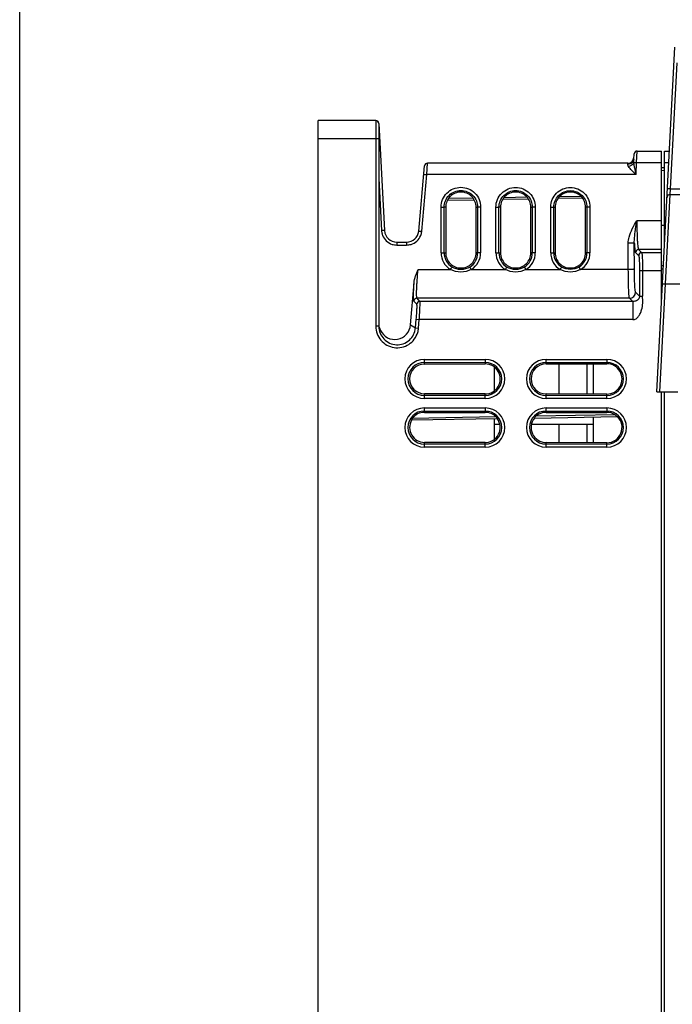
# Model space of a CAD drawing. Header units: millimetres. Extents: x 0 to 1000, y 0 to 850.
# Tile 23 of 80: x 0 to 107, y 461 to 623. Entities that reach past the tile are written whole.
import ezdxf

# ---------------------------------------------------------------- set-up
doc = ezdxf.new("R2010")
doc.units = ezdxf.units.MM
doc.header["$LTSCALE"] = 55.407407
doc.layers.get('0').update_dxf_attribs({"linetype": 'CONTINUOUS'})
doc.layers.add('03_AXES', color=7, linetype='CONTINUOUS')

msp = doc.modelspace()

# ---------------------------------------------------------------- linework, layer by layer
at = {"color": 7, "linetype": 'CONTINUOUS'}
for p, q in [((0, 0), (0, 850)), ((104.78, 561.45), (107.75, 618.18)), ((49.06, 327.1), (49.06, 606.1)), ((58.56, 606.1), (49.06, 606.1)), ((59.06, 605.63), (59.06, 572.26)), ((59.09, 605.63), (60.01, 588)), ((101.54, 601.1), (105.56, 601.1)), ((105.56, 576.37), (105.56, 601.1)), ((106.06, 585.91), (106.06, 601.1)), ((106.06, 601.1), (106.86, 601.1)), ((100.99, 599.78), (101.04, 600.63)), ((65.62, 587.93), (66.56, 598.64)), ((100.01, 599.1), (67.06, 599.1)), ((105.56, 598.39), (106.06, 598.4)), ((70.35, 593.01), (74.73, 593.09)), ((79.44, 593.17), (83.63, 593.24)), ((88.55, 593.33), (92.52, 593.4)), ((106.96, 593.95), (112.51, 593.95)), ((70.06, 591.85), (70.06, 584.35)), ((75.06, 584.35), (75.06, 591.85)), ((79.06, 591.85), (79.06, 584.35)), ((84.06, 584.35), (84.06, 591.85)), ((88.06, 591.85), (88.06, 584.35)), ((93.06, 584.35), (93.06, 591.85)), ((62.01, 586.1), (63.63, 586.1)), ((64.27, 572.48), (64.86, 579.42)), ((66.56, 566.04), (76.56, 566.06)), ((78.06, 561.66), (78.06, 565.55)), ((86.56, 566.07), (96.56, 566.09)), ((94.31, 566.1), (94.31, 561.12)), ((76.56, 561.14), (66.56, 561.16)), ((96.56, 561.11), (86.56, 561.13)), ((104.78, 561.45), (108.23, 561.45)), ((105.56, 327.28), (105.56, 561.45)), ((106.06, 328.07), (106.06, 561.45)), ((66.56, 558.1), (76.56, 558.1)), ((84.64, 557.16), (98.29, 557.4)), ((86.56, 558.1), (96.56, 558.1)), ((94.31, 557.33), (94.31, 553.12)), ((78.56, 557.06), (64.4, 556.81)), ((78.06, 553.66), (78.06, 557.05)), ((76.56, 553.14), (66.56, 553.16)), ((96.56, 553.11), (86.56, 553.13))]:
    msp.add_line(p, q, dxfattribs=at)
at = {"color": 9, "linetype": 'CONTINUOUS'}
for p, q in [((107.03, 594.9), (108.12, 615.59)), ((58.56, 606.1), (58.56, 572.26)), ((59.06, 603.1), (49.06, 603.1)), ((101.46, 599.21), (101.54, 601.1)), ((66.93, 597.21), (67.06, 599.1)), ((100, 598.92), (100.01, 599.1)), ((101.36, 597.21), (101.46, 599.21)), ((101.46, 599.21), (105.56, 599.21)), ((105.56, 597.92), (106.06, 597.93)), ((106.06, 599.21), (106.76, 599.21)), ((59.06, 596.56), (59.51, 588)), ((66.12, 587.91), (66.93, 597.21)), ((101.36, 597.21), (66.93, 597.21)), ((106.96, 593.95), (107.03, 594.9)), ((107.03, 594.9), (112.43, 594.9)), ((70.54, 593.32), (74.53, 593.39)), ((79.66, 593.47), (83.4, 593.54)), ((88.81, 593.63), (92.25, 593.69)), ((106.21, 579.26), (106.96, 593.95)), ((69.31, 584.37), (69.31, 591.87)), ((69.81, 584.35), (69.81, 591.85)), ((70.06, 591.85), (69.81, 591.85)), ((75.06, 591.85), (75.31, 591.85)), ((75.31, 591.85), (75.31, 584.35)), ((75.81, 591.87), (75.81, 584.37)), ((78.32, 584.37), (78.32, 591.87)), ((78.82, 584.35), (78.82, 591.85)), ((79.06, 591.85), (78.82, 591.85)), ((84.06, 591.85), (84.3, 591.85)), ((84.3, 591.85), (84.3, 584.35)), ((84.8, 591.87), (84.8, 584.37)), ((87.33, 584.37), (87.33, 591.87)), ((87.83, 584.35), (87.83, 591.85)), ((87.83, 591.85), (88.06, 591.85)), ((93.29, 591.85), (93.06, 591.85)), ((93.29, 591.85), (93.29, 584.35)), ((93.79, 591.87), (93.79, 584.37)), ((105.56, 589.63), (101.49, 589.63)), ((106.06, 588.86), (105.56, 588.85)), ((106.26, 589.64), (106.06, 589.64)), ((62.01, 586.1), (62.01, 585.63)), ((62.01, 585.63), (63.63, 585.63)), ((63.63, 586.1), (63.63, 585.63)), ((100.09, 581.61), (100.08, 585.94)), ((101.09, 581.66), (101.08, 585.99)), ((101.77, 584.9), (102.3, 584.36)), ((105.56, 584.9), (101.77, 584.9)), ((69.81, 584.35), (70.06, 584.35)), ((75.31, 584.35), (75.06, 584.35)), ((78.82, 584.35), (79.06, 584.35)), ((84.3, 584.35), (84.06, 584.35)), ((87.83, 584.35), (88.06, 584.35)), ((93.29, 584.35), (93.06, 584.35)), ((101.27, 584.4), (101.8, 583.86)), ((105.56, 584.36), (102.3, 584.36)), ((65.52, 581.61), (70.85, 581.61)), ((74.27, 581.61), (79.88, 581.61)), ((83.24, 581.61), (88.9, 581.61)), ((100.09, 581.61), (92.22, 581.61)), ((105.87, 582.23), (105.56, 582.23)), ((105.56, 581.73), (105.84, 581.74)), ((101.93, 581.36), (101.93, 577.23)), ((105.56, 581.36), (101.93, 581.36)), ((102.43, 581.36), (102.43, 577.23)), ((105.28, 561.45), (106.21, 579.26)), ((105.56, 579.73), (105.74, 579.74)), ((106.21, 579.26), (250.4, 579.26)), ((65.81, 576.36), (65.34, 576.88)), ((100.29, 576.87), (65.34, 576.88)), ((100.81, 576.36), (100.29, 576.87)), ((101.29, 577.87), (101.93, 577.23)), ((101.93, 577.23), (102.43, 577.23)), ((65.32, 575.9), (64.84, 576.42)), ((100.81, 576.36), (65.81, 576.36)), ((100.81, 576.36), (100.81, 573.36)), ((59.06, 572.26), (58.56, 572.26)), ((64.27, 572.48), (65.1, 571.99)), ((65.1, 571.99), (65.22, 573.41)), ((65.1, 571.99), (65.6, 571.95)), ((65.22, 573.41), (65.72, 573.36)), ((65.6, 571.95), (65.72, 573.36)), ((100.81, 573.36), (65.72, 573.36)), ((66.56, 566.04), (66.56, 566.82)), ((66.56, 566.82), (76.56, 566.82)), ((66.56, 566.32), (76.56, 566.32)), ((76.56, 566.82), (76.56, 566.06)), ((86.56, 566.07), (86.56, 566.82)), ((86.56, 566.82), (96.56, 566.82)), ((86.56, 566.32), (96.56, 566.32)), ((96.56, 566.82), (96.56, 566.09)), ((66.56, 560.38), (66.56, 561.16)), ((76.56, 560.88), (66.56, 560.88)), ((76.56, 560.38), (76.56, 561.14)), ((86.56, 560.38), (86.56, 561.13)), ((96.56, 560.88), (86.56, 560.88)), ((96.56, 560.38), (96.56, 561.11)), ((76.56, 560.38), (66.56, 560.38)), ((96.56, 560.38), (86.56, 560.38)), ((78.35, 557.35), (64.57, 557.11)), ((66.56, 558.1), (66.56, 558.82)), ((66.56, 558.82), (76.56, 558.82)), ((66.56, 558.32), (76.56, 558.32)), ((76.56, 558.82), (76.56, 558.1)), ((97.93, 557.69), (84.9, 557.47)), ((86.56, 558.1), (86.56, 558.82)), ((86.56, 558.82), (96.56, 558.82)), ((86.56, 558.32), (96.56, 558.32)), ((96.56, 558.82), (96.56, 558.1)), ((66.56, 552.38), (66.56, 553.16)), ((76.56, 552.88), (66.56, 552.88)), ((76.56, 552.38), (76.56, 553.14)), ((86.56, 552.38), (86.56, 553.13)), ((96.56, 552.88), (86.56, 552.88)), ((96.56, 552.38), (96.56, 553.11)), ((76.56, 552.38), (66.56, 552.38)), ((96.56, 552.38), (86.56, 552.38))]:
    msp.add_line(p, q, dxfattribs=at)
at = {"color": 7, "linetype": 'CONTINUOUS'}
for centre, radius, start, end in [((58.56, 605.6), 0.5, 0, 90), ((58.59, 605.6), 0.5, 31.9778, 90), ((101.54, 600.6), 0.5, 89.9995, 177), ((100.01, 600.1), 1, 270, 357), ((67.06, 598.6), 0.5, 90, 175.0003), ((106.96, 593.45), 0.5, 90, 177.0001), ((62.01, 588.1), 2, 183.0181, 270), ((63.63, 588.1), 2, 270, 355), ((61.69, 572.71), 2.62, 192.7421, 205.4444), ((66.56, 555.6), 2.5, 90, 142.8226), ((76.56, 555.6), 2.5, 44.4647, 90), ((86.56, 555.6), 2.5, 90, 131.7366), ((96.56, 555.6), 2.5, 56.8455, 90), ((65.9, 556.1), 1.67, 142.8308, 145.0776)]:
    msp.add_arc(centre, radius, start, end, dxfattribs=at)
at = {"color": 9, "linetype": 'CONTINUOUS'}
for centre, radius, start, end in [((61.99, 588.12), 2.48, 182.9782, 188.9064), ((62.02, 588.13), 2.51, 188.9035, 200.3363), ((62.01, 588.13), 2.5, 200.3817, 252.6431), ((63.63, 588.13), 2.5, 286.9226, 337.9743), ((63.62, 588.13), 2.51, 338.0225, 353.7578), ((63.68, 588.12), 2.45, 353.8056, 355.0338), ((62.01, 588.14), 2.51, 252.6956, 269.9619), ((63.63, 588.14), 2.51, 270.0344, 286.8747), ((101.77, 584.39), 0.501, 90.1715, 179.8285), ((72.56, 584.37), 3.25, 180.0083, 238.2851), ((72.56, 584.35), 2.75, 179.9525, 238.2678), ((72.56, 584.35), 2.75, 301.7253, 0.0475), ((72.56, 584.37), 3.25, 301.7038, 359.9974), ((81.56, 584.37), 3.24, 180.0084, 238.6766), ((81.56, 584.35), 2.74, 179.9523, 238.6596), ((81.56, 584.35), 2.74, 301.3334, 0.0477), ((81.56, 584.37), 3.24, 301.3124, 359.9971), ((90.56, 584.37), 3.23, 180.0085, 239.0759), ((90.56, 584.35), 2.73, 179.9521, 239.0591), ((90.56, 584.35), 2.73, 300.9339, 0.048), ((90.56, 584.37), 3.23, 300.9133, 359.9968), ((102.31, 583.86), 0.501, 90.1715, 179.8285), ((65.34, 576.37), 0.501, 90.1534, 174.8466), ((100.29, 577.88), 1, 270.1715, 359.8285), ((65.81, 575.86), 0.501, 90.1534, 174.8466), ((62.08, 572.26), 3.53, 343.3478, 354.9706), ((66.56, 563.6), 3.22, 90, 270), ((66.56, 563.6), 2.72, 90, 270), ((76.56, 563.6), 3.22, 270, 90), ((76.56, 563.6), 2.72, 270, 90), ((86.56, 563.6), 3.22, 90, 270), ((86.56, 563.6), 2.72, 90, 270), ((96.56, 563.6), 3.22, 270, 90), ((96.56, 563.6), 2.72, 270, 90), ((66.56, 555.6), 3.22, 90, 270), ((66.56, 555.6), 2.72, 90, 270), ((76.56, 555.6), 3.22, 270, 90), ((76.56, 555.6), 2.72, 270, 90), ((86.56, 555.6), 3.22, 90, 270), ((86.56, 555.6), 2.72, 90, 270), ((96.56, 555.6), 3.22, 270, 90), ((96.56, 555.6), 2.72, 270, 90)]:
    msp.add_arc(centre, radius, start, end, dxfattribs=at)
at = {"color": 7, "linetype": 'CONTINUOUS'}
for centre, major_axis, start_param, end_param in [((66.57, 563.6), (2.44, 0), 1.572323, 4.710862), ((76.57, 563.6), (2.46, 0), -1.572323, 1.572323), ((86.57, 563.6), (2.47, 0), 1.572323, 4.710862), ((96.57, 563.6), (2.49, 0), -1.572323, 1.572323), ((96.57, 555.6), (2.49, 0), -1.572323, 0.808101), ((66.57, 555.6), (2.44, 0), 2.624092, 4.710862), ((76.57, 555.6), (2.46, 0), -1.572323, 0.633284), ((86.57, 555.6), (2.47, 0), 2.458501, 4.710862)]:
    msp.add_ellipse(centre, major_axis=major_axis, ratio=0.999999, start_param=start_param, end_param=end_param, dxfattribs=at)
for points, knots in [([(59.06, 605.63), (59.06, 605.75), (58.96, 606), (58.71, 606.1), (58.59, 606.1)], [0, 0, 0, 0, 0.503123, 1, 1, 1, 1]), ([(75.06, 591.85), (75.06, 592.18), (74.93, 592.83), (74.38, 593.67), (73.54, 594.22), (72.56, 594.42), (71.58, 594.22), (70.75, 593.66), (70.19, 592.83), (70.06, 592.18), (70.06, 591.85)], [0, 0, 0, 0, 0.125125, 0.250241, 0.375388, 0.500498, 0.625504, 0.750415, 0.875238, 1, 1, 1, 1]), ([(84.06, 591.85), (84.06, 592.18), (83.93, 592.83), (83.38, 593.67), (82.54, 594.22), (81.56, 594.42), (80.58, 594.22), (79.75, 593.66), (79.19, 592.83), (79.06, 592.18), (79.06, 591.85)], [0, 0, 0, 0, 0.125125, 0.25024, 0.375388, 0.500498, 0.625504, 0.750415, 0.875238, 1, 1, 1, 1]), ([(93.06, 591.85), (93.06, 592.18), (92.93, 592.83), (92.38, 593.67), (91.54, 594.22), (90.56, 594.42), (89.58, 594.22), (88.75, 593.66), (88.19, 592.83), (88.06, 592.18), (88.06, 591.85)], [0, 0, 0, 0, 0.125122, 0.250237, 0.375383, 0.500496, 0.625505, 0.750417, 0.875238, 1, 1, 1, 1]), ([(70.06, 584.35), (70.06, 584.03), (70.19, 583.37), (70.75, 582.54), (71.58, 581.98), (72.56, 581.79), (73.54, 581.98), (74.38, 582.54), (74.93, 583.37), (75.06, 584.03), (75.06, 584.35)], [0, 0, 0, 0, 0.124912, 0.249813, 0.374798, 0.499847, 0.624939, 0.750027, 0.875033, 1, 1, 1, 1]), ([(79.06, 584.35), (79.06, 584.03), (79.19, 583.37), (79.75, 582.54), (80.58, 581.98), (81.56, 581.79), (82.54, 581.98), (83.38, 582.54), (83.93, 583.37), (84.06, 584.03), (84.06, 584.35)], [0, 0, 0, 0, 0.124912, 0.249813, 0.374798, 0.499847, 0.624939, 0.750027, 0.875033, 1, 1, 1, 1]), ([(88.06, 584.35), (88.06, 584.03), (88.19, 583.37), (88.75, 582.54), (89.58, 581.98), (90.56, 581.79), (91.54, 581.98), (92.38, 582.54), (92.93, 583.37), (93.06, 584.03), (93.06, 584.35)], [0, 0, 0, 0, 0.124912, 0.249813, 0.374798, 0.499847, 0.624939, 0.750027, 0.875033, 1, 1, 1, 1]), ([(64.86, 579.42), (64.89, 579.8), (65.09, 580.55), (65.38, 581.25), (65.52, 581.61)], [0, 0, 0, 0, 0.499576, 1, 1, 1, 1]), ([(59.06, 572.26), (59.06, 571.88), (59.21, 571.11), (59.85, 570.12), (60.81, 569.44), (61.95, 569.16), (63.11, 569.33), (64.13, 569.93), (64.85, 570.85), (65.06, 571.61), (65.1, 571.99)], [0, 0, 0, 0, 0.125016, 0.249999, 0.375002, 0.500002, 0.625001, 0.750003, 0.874986, 1, 1, 1, 1]), ([(59.32, 571.58), (59.56, 571.08), (60.4, 570.21), (62.17, 569.95), (63.75, 570.81), (64.23, 571.92), (64.27, 572.48)], [0, 0, 0, 0, 0.249967, 0.500088, 0.750137, 1, 1, 1, 1]), ([(78.35, 557.35), (78.38, 557.32), (78.43, 557.26), (78.51, 557.16), (78.54, 557.12), (78.57, 557.06), (78.56, 557.06)], [0, 0, 0, 0, 0.355581, 0.681096, 0.919363, 1, 1, 1, 1]), ([(84.64, 557.16), (84.63, 557.16), (84.68, 557.23), (84.73, 557.3), (84.83, 557.41), (84.9, 557.47)], [0, 0, 0, 0, 0.084728, 0.331304, 1, 1, 1, 1]), ([(97.93, 557.69), (98.01, 557.64), (98.14, 557.54), (98.2, 557.47), (98.27, 557.4), (98.26, 557.4)], [0, 0, 0, 0, 0.651568, 0.907943, 1, 1, 1, 1]), ([(64.4, 556.81), (64.4, 556.81), (64.41, 556.85), (64.44, 556.91), (64.49, 557), (64.53, 557.06)], [0, 0, 0, 0, 0.074157, 0.294949, 1, 1, 1, 1])]:
    msp.add_open_spline(points, degree=3, knots=knots, dxfattribs=at)
at = {"color": 9, "linetype": 'CONTINUOUS'}
for points, knots in [([(59.09, 605.63), (59.09, 605.63), (59.08, 605.63), (59.07, 605.63), (59.06, 605.63)], [0, 0, 0, 0, 0.282807, 1, 1, 1, 1]), ([(100.99, 599.78), (100.98, 599.55), (100.74, 599.07), (100.24, 598.92), (100, 598.92)], [0, 0, 0, 0, 0.483541, 1, 1, 1, 1]), ([(101.02, 599.21), (101.01, 599.26), (100.99, 599.45), (100.99, 599.64), (100.99, 599.78)], [0, 0, 0, 0, 0.266744, 1, 1, 1, 1]), ([(100.12, 598.56), (100.1, 598.59), (100.03, 598.7), (99.99, 598.83), (100, 598.92)], [0, 0, 0, 0, 0.307476, 1, 1, 1, 1]), ([(101.02, 599.21), (100.98, 599.13), (100.77, 598.82), (100.41, 598.62), (100.12, 598.56)], [0, 0, 0, 0, 0.231151, 1, 1, 1, 1]), ([(101.36, 597.21), (101.13, 597.44), (100.7, 597.87), (100.28, 598.32), (100.12, 598.56)], [0, 0, 0, 0, 0.529116, 1, 1, 1, 1]), ([(101.02, 599.21), (101.04, 599.22), (101.19, 599.22), (101.34, 599.21), (101.46, 599.21)], [0, 0, 0, 0, 0.174267, 1, 1, 1, 1]), ([(101.36, 597.21), (101.33, 597.38), (101.2, 598.04), (101.07, 598.71), (101.02, 599.21)], [0, 0, 0, 0, 0.254475, 1, 1, 1, 1]), ([(66.44, 597.22), (66.44, 597.23), (66.46, 597.23), (66.48, 597.23), (66.53, 597.23), (66.61, 597.23), (66.75, 597.22), (66.87, 597.21), (66.93, 597.21)], [0, 0, 0, 0, 0.021785, 0.079176, 0.171317, 0.29524, 0.618994, 1, 1, 1, 1]), ([(69.31, 591.87), (69.31, 592.3), (69.48, 593.15), (70.2, 594.23), (71.28, 594.96), (72.56, 595.21), (73.84, 594.96), (74.92, 594.23), (75.64, 593.15), (75.81, 592.3), (75.81, 591.87)], [0, 0, 0, 0, 0.124941, 0.249894, 0.374932, 0.50001, 0.625086, 0.750117, 0.875067, 1, 1, 1, 1]), ([(69.81, 591.85), (69.81, 592.21), (69.95, 592.93), (70.56, 593.85), (71.48, 594.46), (72.56, 594.67), (73.64, 594.46), (74.56, 593.85), (75.17, 592.93), (75.31, 592.21), (75.31, 591.85)], [0, 0, 0, 0, 0.124911, 0.249852, 0.374903, 0.500011, 0.625116, 0.750159, 0.875092, 1, 1, 1, 1]), ([(78.32, 591.87), (78.32, 592.29), (78.49, 593.15), (79.21, 594.22), (80.29, 594.94), (81.56, 595.2), (82.83, 594.94), (83.91, 594.22), (84.63, 593.15), (84.8, 592.29), (84.8, 591.87)], [0, 0, 0, 0, 0.124941, 0.249894, 0.374932, 0.50001, 0.625086, 0.750117, 0.875067, 1, 1, 1, 1]), ([(78.82, 591.85), (78.82, 592.21), (78.96, 592.93), (79.57, 593.84), (80.48, 594.45), (81.56, 594.66), (82.64, 594.45), (83.55, 593.84), (84.16, 592.93), (84.3, 592.21), (84.3, 591.85)], [0, 0, 0, 0, 0.124911, 0.249852, 0.374902, 0.500011, 0.625116, 0.750159, 0.875093, 1, 1, 1, 1]), ([(87.33, 591.87), (87.33, 592.29), (87.5, 593.14), (88.22, 594.21), (89.29, 594.93), (90.56, 595.18), (91.83, 594.93), (92.9, 594.21), (93.62, 593.14), (93.79, 592.29), (93.79, 591.87)], [0, 0, 0, 0, 0.124935, 0.24989, 0.374927, 0.500005, 0.625081, 0.750114, 0.875062, 1, 1, 1, 1]), ([(87.83, 591.85), (87.83, 592.2), (87.97, 592.92), (88.58, 593.83), (89.49, 594.43), (90.56, 594.65), (91.63, 594.43), (92.54, 593.83), (93.15, 592.92), (93.29, 592.2), (93.29, 591.85)], [0, 0, 0, 0, 0.12491, 0.249851, 0.374902, 0.500011, 0.625116, 0.750159, 0.875092, 1, 1, 1, 1]), ([(106.53, 594.9), (106.53, 594.9), (106.55, 594.9), (106.58, 594.91), (106.62, 594.91), (106.71, 594.91), (106.85, 594.91), (106.97, 594.9), (107.03, 594.9)], [0, 0, 0, 0, 0.021811, 0.079245, 0.171441, 0.295419, 0.619208, 1, 1, 1, 1]), ([(69.31, 591.87), (69.37, 591.87), (69.48, 591.87), (69.63, 591.87), (69.73, 591.86), (69.79, 591.86), (69.81, 591.85)], [0, 0, 0, 0, 0.362454, 0.676692, 0.89868, 1, 1, 1, 1]), ([(75.81, 591.87), (75.75, 591.87), (75.64, 591.87), (75.49, 591.87), (75.39, 591.86), (75.33, 591.86), (75.31, 591.85)], [0, 0, 0, 0, 0.362568, 0.676774, 0.898697, 1, 1, 1, 1]), ([(78.32, 591.87), (78.38, 591.87), (78.49, 591.87), (78.64, 591.87), (78.75, 591.86), (78.8, 591.86), (78.82, 591.85)], [0, 0, 0, 0, 0.362454, 0.676692, 0.89868, 1, 1, 1, 1]), ([(84.8, 591.87), (84.74, 591.87), (84.63, 591.87), (84.48, 591.87), (84.37, 591.86), (84.32, 591.86), (84.3, 591.85)], [0, 0, 0, 0, 0.362568, 0.676774, 0.898697, 1, 1, 1, 1]), ([(87.33, 591.87), (87.39, 591.87), (87.51, 591.87), (87.66, 591.87), (87.76, 591.86), (87.82, 591.86), (87.83, 591.85)], [0, 0, 0, 0, 0.362454, 0.676693, 0.89868, 1, 1, 1, 1]), ([(93.79, 591.87), (93.73, 591.87), (93.61, 591.87), (93.46, 591.87), (93.36, 591.86), (93.3, 591.86), (93.29, 591.85)], [0, 0, 0, 0, 0.362568, 0.676774, 0.898697, 1, 1, 1, 1]), ([(100.08, 585.94), (100.08, 586.27), (100.28, 587.6), (100.98, 588.78), (101.49, 589.63)], [0, 0, 0, 0, 0.250268, 1, 1, 1, 1]), ([(101.08, 585.99), (101.07, 586.28), (101.11, 586.87), (101.25, 588.08), (101.39, 589), (101.49, 589.63)], [0, 0, 0, 0, 0.236287, 0.482375, 1, 1, 1, 1]), ([(101.49, 589.63), (101.5, 589.04), (101.51, 588.18), (101.54, 587.09), (101.57, 586.39), (101.61, 585.81), (101.66, 585.37), (101.7, 585.09), (101.74, 584.95), (101.75, 584.91), (101.77, 584.9)], [0, 0, 0, 0, 0.373188, 0.541306, 0.689498, 0.812847, 0.907352, 0.970081, 0.989051, 1, 1, 1, 1]), ([(60.01, 588), (60.01, 588), (59.99, 588), (59.97, 588.01), (59.92, 588.01), (59.83, 588.01), (59.69, 588), (59.58, 588), (59.51, 588)], [0, 0, 0, 0, 0.021818, 0.079265, 0.171479, 0.295475, 0.619278, 1, 1, 1, 1]), ([(65.62, 587.93), (65.62, 587.93), (65.64, 587.93), (65.67, 587.93), (65.71, 587.93), (65.8, 587.93), (65.94, 587.92), (66.06, 587.91), (66.12, 587.91)], [0, 0, 0, 0, 0.021785, 0.079176, 0.171318, 0.295241, 0.618995, 1, 1, 1, 1]), ([(101.08, 585.99), (101.07, 585.98), (101.04, 585.98), (100.98, 585.97), (100.88, 585.96), (100.71, 585.95), (100.43, 585.94), (100.21, 585.94), (100.08, 585.94)], [0, 0, 0, 0, 0.029556, 0.092813, 0.188158, 0.312586, 0.630497, 1, 1, 1, 1]), ([(101.08, 585.99), (101.09, 585.78), (101.11, 585.4), (101.16, 584.92), (101.2, 584.61), (101.24, 584.46), (101.26, 584.41), (101.27, 584.4)], [0, 0, 0, 0, 0.397943, 0.702702, 0.904656, 0.965425, 1, 1, 1, 1]), ([(69.31, 584.37), (69.37, 584.37), (69.48, 584.37), (69.63, 584.37), (69.73, 584.36), (69.79, 584.36), (69.81, 584.35)], [0, 0, 0, 0, 0.362454, 0.676691, 0.898679, 1, 1, 1, 1]), ([(75.81, 584.37), (75.75, 584.37), (75.64, 584.37), (75.49, 584.37), (75.39, 584.36), (75.33, 584.36), (75.31, 584.35)], [0, 0, 0, 0, 0.362568, 0.676776, 0.898698, 1, 1, 1, 1]), ([(78.32, 584.37), (78.38, 584.37), (78.49, 584.37), (78.64, 584.37), (78.75, 584.36), (78.8, 584.36), (78.82, 584.35)], [0, 0, 0, 0, 0.362454, 0.676691, 0.898679, 1, 1, 1, 1]), ([(84.8, 584.37), (84.74, 584.37), (84.63, 584.37), (84.48, 584.37), (84.37, 584.36), (84.32, 584.36), (84.3, 584.35)], [0, 0, 0, 0, 0.362568, 0.676776, 0.898698, 1, 1, 1, 1]), ([(87.33, 584.37), (87.39, 584.37), (87.51, 584.37), (87.66, 584.37), (87.76, 584.36), (87.82, 584.36), (87.83, 584.35)], [0, 0, 0, 0, 0.362454, 0.676691, 0.898679, 1, 1, 1, 1]), ([(93.79, 584.37), (93.73, 584.37), (93.61, 584.37), (93.46, 584.37), (93.36, 584.36), (93.3, 584.36), (93.29, 584.35)], [0, 0, 0, 0, 0.362568, 0.676776, 0.898698, 1, 1, 1, 1]), ([(101.8, 583.86), (101.82, 583.84), (101.83, 583.76), (101.86, 583.61), (101.88, 583.37), (101.9, 583.06), (101.91, 582.7), (101.93, 582.12), (101.93, 581.67), (101.93, 581.36)], [0, 0, 0, 0, 0.029415, 0.092616, 0.188049, 0.312509, 0.461521, 0.629861, 1, 1, 1, 1]), ([(102.3, 584.36), (102.32, 584.34), (102.33, 584.24), (102.36, 584.06), (102.38, 583.77), (102.39, 583.4), (102.41, 582.96), (102.42, 582.27), (102.43, 581.73), (102.43, 581.36)], [0, 0, 0, 0, 0.028952, 0.092014, 0.187434, 0.311959, 0.461084, 0.629561, 1, 1, 1, 1]), ([(65.34, 576.88), (65.33, 576.89), (65.31, 576.93), (65.29, 577.07), (65.27, 577.35), (65.27, 577.79), (65.29, 578.38), (65.32, 579.07), (65.39, 580.16), (65.47, 581.02), (65.52, 581.61)], [0, 0, 0, 0, 0.010539, 0.02913, 0.091342, 0.185676, 0.309168, 0.457696, 0.626177, 1, 1, 1, 1]), ([(70.85, 581.61), (70.91, 581.7), (70.98, 581.82), (71.07, 581.95), (71.1, 581.99), (71.11, 582)], [0, 0, 0, 0, 0.67977, 0.900187, 1, 1, 1, 1]), ([(74.27, 581.61), (73.75, 581.32), (72.56, 581.01), (71.36, 581.32), (70.85, 581.61)], [0, 0, 0, 0, 0.500011, 1, 1, 1, 1]), ([(74.01, 582), (73.58, 581.74), (72.56, 581.44), (71.54, 581.74), (71.11, 582)], [0, 0, 0, 0, 0.500016, 1, 1, 1, 1]), ([(74.27, 581.61), (74.21, 581.7), (74.14, 581.82), (74.05, 581.95), (74.02, 581.99), (74.01, 582)], [0, 0, 0, 0, 0.679862, 0.900245, 1, 1, 1, 1]), ([(79.88, 581.61), (79.93, 581.7), (80.01, 581.82), (80.1, 581.95), (80.12, 582), (80.13, 582.01)], [0, 0, 0, 0, 0.679789, 0.900199, 1, 1, 1, 1]), ([(83.24, 581.61), (82.74, 581.33), (81.56, 581.03), (80.38, 581.33), (79.88, 581.61)], [0, 0, 0, 0, 0.500011, 1, 1, 1, 1]), ([(82.99, 582.01), (82.56, 581.75), (81.56, 581.46), (80.56, 581.75), (80.13, 582.01)], [0, 0, 0, 0, 0.500016, 1, 1, 1, 1]), ([(83.24, 581.61), (83.19, 581.7), (83.11, 581.82), (83.02, 581.95), (83, 582), (82.99, 582.01)], [0, 0, 0, 0, 0.679879, 0.900256, 1, 1, 1, 1]), ([(88.9, 581.61), (88.96, 581.7), (89.03, 581.82), (89.12, 581.95), (89.14, 582), (89.16, 582.01)], [0, 0, 0, 0, 0.679807, 0.90021, 1, 1, 1, 1]), ([(92.22, 581.61), (91.72, 581.33), (90.56, 581.04), (89.4, 581.33), (88.9, 581.61)], [0, 0, 0, 0, 0.500011, 1, 1, 1, 1]), ([(91.96, 582.01), (91.55, 581.76), (90.56, 581.48), (89.57, 581.76), (89.16, 582.01)], [0, 0, 0, 0, 0.500016, 1, 1, 1, 1]), ([(92.22, 581.61), (92.16, 581.7), (92.09, 581.82), (92, 581.95), (91.97, 582), (91.96, 582.01)], [0, 0, 0, 0, 0.679897, 0.900267, 1, 1, 1, 1]), ([(101.09, 581.66), (101.08, 581.65), (101.05, 581.65), (100.99, 581.64), (100.9, 581.63), (100.72, 581.62), (100.45, 581.61), (100.22, 581.61), (100.09, 581.61)], [0, 0, 0, 0, 0.029556, 0.092814, 0.188159, 0.312587, 0.630498, 1, 1, 1, 1]), ([(100.29, 576.87), (100.28, 576.89), (100.27, 576.93), (100.24, 577.07), (100.21, 577.35), (100.18, 577.79), (100.15, 578.37), (100.13, 579.07), (100.1, 580.16), (100.1, 581.01), (100.09, 581.61)], [0, 0, 0, 0, 0.010276, 0.028909, 0.091363, 0.185845, 0.309338, 0.457773, 0.626157, 1, 1, 1, 1]), ([(101.29, 577.87), (101.26, 577.9), (101.25, 578.02), (101.21, 578.25), (101.18, 578.61), (101.15, 579.07), (101.13, 579.63), (101.1, 580.5), (101.09, 581.18), (101.09, 581.66)], [0, 0, 0, 0, 0.029377, 0.092012, 0.186514, 0.30993, 0.458249, 0.626489, 1, 1, 1, 1]), ([(64.84, 576.42), (64.82, 576.44), (64.81, 576.54), (64.79, 576.71), (64.78, 576.98), (64.78, 577.33), (64.78, 577.76), (64.81, 578.47), (64.84, 579.03), (64.86, 579.42)], [0, 0, 0, 0, 0.029855, 0.089213, 0.17807, 0.295186, 0.438577, 0.605826, 1, 1, 1, 1]), ([(105.71, 579.26), (105.71, 579.27), (105.73, 579.27), (105.76, 579.27), (105.81, 579.27), (105.89, 579.27), (106.03, 579.27), (106.15, 579.27), (106.21, 579.26)], [0, 0, 0, 0, 0.021811, 0.079245, 0.17144, 0.295418, 0.619208, 1, 1, 1, 1]), ([(100.81, 573.36), (101, 573.36), (101.39, 573.47), (101.81, 573.89), (102.09, 574.4), (102.35, 575.12), (102.49, 575.89), (102.46, 576.66), (102.43, 577.04), (102.43, 577.23)], [0, 0, 0, 0, 0.124557, 0.249548, 0.374744, 0.499864, 0.749817, 0.874905, 1, 1, 1, 1]), ([(101.93, 577.23), (101.93, 577.03), (101.81, 576.7), (101.46, 576.45), (101.14, 576.37), (100.93, 576.36), (100.81, 576.36)], [0, 0, 0, 0, 0.377061, 0.606638, 0.772864, 1, 1, 1, 1]), ([(65.22, 573.41), (65.25, 573.71), (65.28, 574.16), (65.32, 574.74), (65.34, 575.11), (65.34, 575.41), (65.35, 575.65), (65.33, 575.8), (65.33, 575.89), (65.32, 575.9)], [0, 0, 0, 0, 0.370567, 0.539199, 0.688484, 0.813081, 0.908413, 0.971247, 1, 1, 1, 1]), ([(65.72, 573.36), (65.75, 573.73), (65.78, 574.27), (65.82, 574.96), (65.83, 575.4), (65.84, 575.77), (65.85, 576.06), (65.83, 576.24), (65.83, 576.34), (65.81, 576.36)], [0, 0, 0, 0, 0.370745, 0.539427, 0.688741, 0.813361, 0.908711, 0.971512, 1, 1, 1, 1]), ([(58.56, 572.26), (58.56, 571.84), (58.71, 571), (59.36, 569.91), (60.35, 569.11), (61.56, 568.7), (62.84, 568.74), (64.02, 569.22), (64.96, 570.09), (65.34, 570.85), (65.46, 571.25)], [0, 0, 0, 0, 0.125005, 0.249986, 0.374985, 0.49998, 0.624974, 0.749969, 0.874958, 1, 1, 1, 1])]:
    msp.add_open_spline(points, degree=3, knots=knots, dxfattribs=at)
at = {"layer": '03_AXES', "color": 7, "linetype": 'CONTINUOUS'}
for p, q in [((88.69, 565.98), (88.69, 561.12)), ((93.31, 561.12), (93.31, 565.98)), ((78.97, 556.1), (78.06, 556.1)), ((94.31, 556.1), (84.15, 556.1)), ((88.69, 556.1), (88.69, 553.12)), ((93.31, 553.12), (93.31, 556.1))]:
    msp.add_line(p, q, dxfattribs=at)
for radius, start in [(7.12, 179.1795), (2.5, 177.4961)]:
    msp.add_arc((95.81, 565.98), radius, start, 180, dxfattribs=at)

doc.saveas('drawing.dxf')
